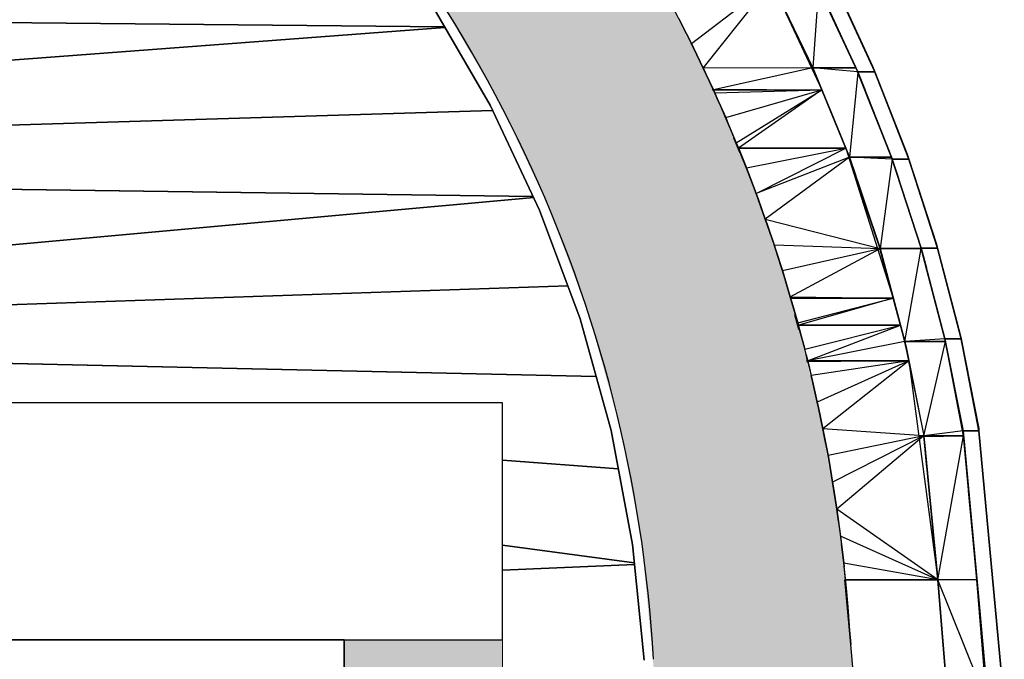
# Model space of a CAD drawing. Header units: millimetres. Extents: x 61846 to 198573, y 13020 to 52988.
# Tile 113 of 150: x 150405 to 151649, y 24586 to 25394. Entities that reach past the tile are written whole.
import ezdxf

# ---------------------------------------------------------------- set-up
doc = ezdxf.new("R2010")
doc.units = ezdxf.units.MM
for name, color, linetype, lineweight in [('A-COLS', 52, 'Continuous', 35), ('A-FLOR', 192, 'Continuous', 50), ('A-ROOF', 132, 'Continuous', 35), ('A-WALL', 113, 'Continuous', 25), ('S-BEAM', 12, 'Continuous', 35)]:
    doc.layers.add(name, color=color, linetype=linetype, lineweight=lineweight)

# ---------------------------------------------------------------- blocks, each defined once
blk = doc.blocks.new('28_PBT_SF_toneeltoren_dakboog_28_PBT_SF_toneeltoren_dakboog as R_2584242 - 28_PBT_SF_toneeltoren_dakboog_28_PBT_SF_toneeltoren_dakboog as R_2584242-313469-GZ lierenkamer 1')
at = {"layer": 'S-BEAM', "color": 250, "lineweight": 25}
for p, q in [((85537.9, 25393.6), (86431.2, 25385.3)), ((86431.2, 25385.3), (85537.9, 25393.6)), ((86432, 25384.1), (85537.9, 25316.9)), ((85537.9, 25316.9), (86432, 25384.1)), ((86492.1, 25279.4), (85537.9, 25250.2)), ((85537.9, 25250.2), (86492.1, 25279.4)), ((86804.7, 25226.3), (86796.8, 25244.4)), ((86796.8, 25244.4), (86804.7, 25226.3)), ((85537.9, 25184.2), (86543.5, 25170.8)), ((86543.5, 25170.8), (85537.9, 25184.2)), ((86544.1, 25169.4), (85537.9, 25078.3)), ((85537.9, 25078.3), (86544.1, 25169.4)), ((85537.9, 25022.2), (86587.3, 25057.6)), ((86587.3, 25057.6), (85537.9, 25022.2)), ((86879.2, 25002.6), (86873.9, 25021.1)), ((86873.9, 25021.1), (86879.2, 25002.6)), ((86623, 24943), (85537.9, 24967.1)), ((85537.9, 24967.1), (86623, 24943)), ((86504.6, 24837.5), (86651, 24826.2)), ((86651, 24826.2), (86504.6, 24837.5)), ((86504.6, 24729.8), (86671.2, 24707.6)), ((86671.2, 24707.6), (86504.6, 24729.8)), ((86671.4, 24705.3), (86504.6, 24698.4)), ((86504.6, 24698.4), (86671.4, 24705.3)), ((86944.8, 24604.2), (86937.3, 24686.1)), ((86937.3, 24686.1), (86944.8, 24604.2))]:
    blk.add_line(p, q, dxfattribs=at)
blk = doc.blocks.new('28_PBT_SF_toneeltoren_dakboog_28_PBT_SF_toneeltoren_dakboog as R_2584242 - 28_PBT_SF_toneeltoren_dakboog_28_PBT_SF_toneeltoren_dakboog as R_2584242-313473-GZ lierenkamer 1')
blk.add_blockref('28_PBT_SF_toneeltoren_dakboog_28_PBT_SF_toneeltoren_dakboog as R_2584242 - 28_PBT_SF_toneeltoren_dakboog_28_PBT_SF_toneeltoren_dakboog as R_2584242-313469-GZ lierenkamer 1', (0, 0))
blk = doc.blocks.new('28_PBT_SC_staal_H-profiel_gekromd_dak toneeltoren_S355_HE200B_betondak_as R_3531939 - 28_PBT_SC_staal_H-profiel_gekromd_dak toneeltoren_S355_HE200B_betondak_as R_3531939-313701-GZ lierenkamer 1')
at = {"layer": 'A-COLS', "color": 250, "lineweight": 25}
for p, q in [((86415.2, 25412.9), (86488.9, 25286.1)), ((86488.9, 25286.1), (86415.2, 25412.9)), ((86488.9, 25286.1), (86551.6, 25153.5)), ((86551.6, 25153.5), (86488.9, 25286.1)), ((86551.6, 25153.5), (86602.7, 25016.1)), ((86602.7, 25016.1), (86551.6, 25153.5)), ((86602.7, 25016.1), (86641.9, 24874.8)), ((86641.9, 24874.8), (86602.7, 25016.1)), ((86641.9, 24874.8), (86668.9, 24730.6)), ((86668.9, 24730.6), (86641.9, 24874.8)), ((86668.9, 24730.6), (86683.5, 24584.7)), ((86683.5, 24584.7), (86668.9, 24730.6))]:
    blk.add_line(p, q, dxfattribs=at)
blk = doc.blocks.new('28_PBT_SC_staal_H-profiel_gekromd_dak toneeltoren_S355_HE200B_betondak_as R_3531939 - 28_PBT_SC_staal_H-profiel_gekromd_dak toneeltoren_S355_HE200B_betondak_as R_3531939-313705-GZ lierenkamer 1')
blk.add_blockref('28_PBT_SC_staal_H-profiel_gekromd_dak toneeltoren_S355_HE200B_betondak_as R_3531939 - 28_PBT_SC_staal_H-profiel_gekromd_dak toneeltoren_S355_HE200B_betondak_as R_3531939-313701-GZ lierenkamer 1', (0, 0))
blk = doc.blocks.new('Floor_28_PBT_FL_druklaag_d_60 __320__C30_37_2599623 - Floor_28_PBT_FL_druklaag_d_60 __320__C30_37_2599623-313883-GZ lierenkamer 1')
at = {"layer": 'A-FLOR', "color": 90, "lineweight": 35}
for p, q in [((86304.6, 24610), (67356.3, 24610)), ((86304.6, 24290), (86304.6, 24610))]:
    blk.add_line(p, q, dxfattribs=at)
blk = doc.blocks.new('Floor_28_PBT_FL_druklaag_d_60 __320__C30_37_2599623 - Floor_28_PBT_FL_druklaag_d_60 __320__C30_37_2599623-313887-GZ lierenkamer 1')
blk.add_blockref('Floor_28_PBT_FL_druklaag_d_60 __320__C30_37_2599623 - Floor_28_PBT_FL_druklaag_d_60 __320__C30_37_2599623-313883-GZ lierenkamer 1', (0, 0))
blk = doc.blocks.new('28_PBT_SF_toneeltoren_dakboog_28_PBT_SF_toneeltoren_dakboog as R - 28_PBT_SF_toneeltoren_dakboog_28_PBT_SF_toneeltoren_dakboog as R-332845-GZ lierenkamer 1')
at = {"layer": 'S-BEAM', "lineweight": 25}
blk.add_hatch(color=5, dxfattribs=at).paths.add_polyline_path([(86838, 20250), (87055.3, 20250), (87024.5, 23120.4), (87015.7, 23471.2), (86998.2, 23865.8), (86976.2, 24218.6), (86944.8, 24604.2), (86930.1, 24754.8), (86903.9, 24903.8), (86866.4, 25050.4), (86817.8, 25193.7), (86758.4, 25332.9), (86688.5, 25467.1), (86608.6, 25595.5), (86519, 25717.5), (86414, 25838.8), (86313.4, 25939.2), (86209.5, 26031.6), (86097.7, 26114.2), (85969.6, 26191.1), (85854.2, 26247.9), (85724.5, 26297.8), (85590.8, 26335.9), (85448.7, 26362.4), (85315.9, 26375.5), (85302.6, 26125.9), (85419, 26114.4), (85535.5, 26092), (85652.4, 26058), (85763.7, 26014.1), (85860.3, 25966.4), (85969.6, 25898.4), (86056.5, 25833.5), (86148, 25751.1), (86245.5, 25653.2), (86346.2, 25531.9), (86425.3, 25419.3), (86499.6, 25291.7), (86562.7, 25158.2), (86614.1, 25019.9), (86654.2, 24874.2), (86680.8, 24732.5), (86700.5, 24523.5), (86728.6, 24172.7), (86752.3, 23778.1), (86768.2, 23383.5), (86776.6, 22988.9), (86805.3, 20250)])
at = {"layer": 'S-BEAM', "color": 250, "lineweight": 25}
for centre, radius, start, end in [((84971, 24487.5), 1977.3, 3.3835, 47.2405), ((84971, 24487.5), 1727.3, 3.255, 47.3458), ((66953.6, 22779.5), 20074.3, 0.79783, 5.21514)]:
    blk.add_arc(centre, radius, start, end, dxfattribs=at)
blk = doc.blocks.new('TadP_A_CON_CONSTRUCTIE_rvt-3-GZ lierenkamer 1')
at = {"layer": 'A-COLS', "color": 10, "lineweight": 18}
blk.add_blockref('28_PBT_SC_staal_H-profiel_gekromd_dak toneeltoren_S355_HE200B_betondak_as R_3531939 - 28_PBT_SC_staal_H-profiel_gekromd_dak toneeltoren_S355_HE200B_betondak_as R_3531939-313705-GZ lierenkamer 1', (0, 0), dxfattribs=at)
at = {"layer": 'A-FLOR', "color": 10, "lineweight": 18}
blk.add_blockref('Floor_28_PBT_FL_druklaag_d_60 __320__C30_37_2599623 - Floor_28_PBT_FL_druklaag_d_60 __320__C30_37_2599623-313887-GZ lierenkamer 1', (0, 0), dxfattribs=at)
at = {"layer": 'S-BEAM', "color": 10, "lineweight": 18}
for name in ['28_PBT_SF_toneeltoren_dakboog_28_PBT_SF_toneeltoren_dakboog as R - 28_PBT_SF_toneeltoren_dakboog_28_PBT_SF_toneeltoren_dakboog as R-332845-GZ lierenkamer 1', '28_PBT_SF_toneeltoren_dakboog_28_PBT_SF_toneeltoren_dakboog as R_2584242 - 28_PBT_SF_toneeltoren_dakboog_28_PBT_SF_toneeltoren_dakboog as R_2584242-313473-GZ lierenkamer 1']:
    blk.add_blockref(name, (0, 0), dxfattribs=at)
blk = doc.blocks.new('21_NOAHH_Wand_Wand-x 2784256 - 21_NOAHH_Wand_Wand-x 2784256-161099-GZ lierenkamer 1')
at = {"layer": 'A-WALL', "lineweight": 13}
blk.add_hatch(color=9, dxfattribs=at).paths.add_polyline_path([(86304.6, 19930), (86504.6, 19930), (86504.6, 24610), (86304.6, 24610), (86304.6, 19963.7)])
at = {"layer": 'A-WALL', "color": 130, "lineweight": 13}
for p, q in [((86504.6, 24610), (86304.6, 24610)), ((86304.6, 24610), (86304.6, 19930)), ((86504.6, 19930), (86504.6, 24610))]:
    blk.add_line(p, q, dxfattribs=at)
blk = doc.blocks.new('27_NOAHH_Dak_Dak-x 2835671 - 21_10_Baksteen wit halfsteens-163091-GZ lierenkamer 1')
at = {"layer": 'A-ROOF', "color": 250, "lineweight": 25}
for p, q in [((86972.3, 25335.6), (86925.9, 25435.5)), ((86975.2, 25328.1), (86925.9, 25435.5)), ((87016.1, 25224.2), (86972.3, 25335.6)), ((86975.2, 25328.1), (86972.3, 25335.6)), ((86975.2, 25328.1), (86972.3, 25335.6)), ((86975.2, 25328.1), (86953.7, 25328.2)), ((86953.7, 25328.1), (86975.2, 25328.1)), ((87018.1, 25217.9), (86975.2, 25328.1)), ((87016.1, 25224.2), (86975.2, 25328.1)), ((87018.1, 25217.9), (86997, 25218)), ((86997.1, 25217.9), (87018.1, 25217.9)), ((87053.1, 25110.4), (87016.1, 25224.2)), ((87018.1, 25217.9), (87016.1, 25224.2)), ((87018.1, 25217.9), (87016.1, 25224.2)), ((87054.4, 25105.3), (87018.1, 25217.9)), ((87053.1, 25110.4), (87018.1, 25217.9)), ((87054.4, 25105.3), (87033.7, 25105.4)), ((87033.8, 25105.3), (87054.4, 25105.3)), ((87083.3, 24994.6), (87053.1, 25110.4)), ((87083.2, 24994.6), (87053.1, 25110.4)), ((87054.4, 25105.3), (87053.1, 25110.4)), ((87054.4, 25105.3), (87053.1, 25110.4)), ((87083.2, 24994.6), (87054.4, 25105.3)), ((87084, 24990.7), (87054.4, 25105.3)), ((87084, 24990.7), (87083.2, 24994.6)), ((87106.4, 24877.2), (87083.3, 24994.6)), ((87084, 24990.7), (87063.6, 24990.8)), ((87063.6, 24990.7), (87084, 24990.7)), ((87106.7, 24874.5), (87084, 24990.7)), ((87106.4, 24877.2), (87084, 24990.7)), ((87106.7, 24874.5), (87086.6, 24874.6)), ((87086.6, 24874.5), (87106.7, 24874.5)), ((87087.5, 24874.2), (87106.7, 24874.5)), ((87138.5, 24529.6), (87106.4, 24877.2)), ((87106.7, 24874.5), (87106.4, 24877.2)), ((87106.7, 24874.5), (87106.4, 24877.2)), ((87138.5, 24529.6), (87106.7, 24874.5)), ((87138.7, 24527.4), (87106.7, 24874.5))]:
    blk.add_line(p, q, dxfattribs=at)
blk = doc.blocks.new('27_NOAHH_Dak_Dak-x 2835671 - 21_10_Hout-163087-GZ lierenkamer 1')
at = {"layer": 'A-ROOF', "color": 250, "lineweight": 25}
for p, q in [((86951.3, 25333.4), (86899.8, 25443)), ((86951.3, 25333.4), (86903.9, 25435.5)), ((86951.3, 25333.4), (86896.8, 25333.6)), ((86951.3, 25333.4), (86896.9, 25333.4)), ((86953.7, 25328.1), (86951.3, 25333.4)), ((86996, 25220.5), (86953.3, 25328.2)), ((86996, 25220.5), (86953.7, 25328.1)), ((86996, 25220.5), (86953.7, 25328.1)), ((86996, 25220.5), (86942.8, 25220.8)), ((86996, 25220.5), (86942.9, 25220.5)), ((86996, 25220.5), (86997.1, 25217.9)), ((86996, 25220.5), (86997.1, 25217.9)), ((87033.7, 25105.3), (86996, 25220.5)), ((87033.7, 25105.3), (86997.1, 25217.9)), ((87033.7, 25105.3), (86997.1, 25217.9)), ((87033.8, 25105), (86981.6, 25105.3)), ((87033.8, 25105), (86981.7, 25105)), ((87033.8, 25105), (86981.7, 25105)), ((87033.8, 25105), (87033.7, 25105.3)), ((87063.6, 24990.7), (87033.8, 25105)), ((87064.3, 24987.3), (87033.8, 25105)), ((87064.3, 24987.3), (87013, 24987.6)), ((87013.1, 24987.3), (87064.3, 24987.3)), ((87086.6, 24874.5), (87063.6, 24990.7)), ((87063.6, 24990.7), (87064.3, 24987.3)), ((87064.3, 24987.3), (87063.6, 24990.7)), ((87086.6, 24874.5), (87064.3, 24987.3)), ((87087.2, 24867.9), (87064.3, 24987.3)), ((87087.2, 24867.9), (87086.6, 24874.5)), ((87087.2, 24867.9), (87037, 24868.1)), ((87087.2, 24867.9), (87037, 24867.9)), ((87037.1, 24867.4), (87087.2, 24867.9)), ((87104, 24686.1), (87087.2, 24867.9)), ((87104, 24686.1), (87054.5, 24686.1)), ((87118.6, 24527.4), (87104, 24686.1)), ((87135.1, 24306.8), (87104, 24686.1))]:
    blk.add_line(p, q, dxfattribs=at)
blk = doc.blocks.new('27_NOAHH_Dak_Dak-x 2835671 - 27_10_Kunststof-163083-GZ lierenkamer 1')
at = {"layer": 'A-ROOF', "color": 250, "lineweight": 25}
for p, q in [((86844.6, 25441.5), (86908.3, 25305.4)), ((86844.6, 25441.5), (86896.9, 25333.4)), ((86908.3, 25305.4), (86896.9, 25333.4)), ((86769.7, 25306.3), (86908.3, 25305.4)), ((86770.1, 25305.4), (86908.3, 25305.4)), ((86908.3, 25305.4), (86770.3, 25304.9)), ((86908.3, 25305.4), (86938.3, 25231.8)), ((86916.4, 25285.4), (86938.3, 25231.8)), ((86802.3, 25231.8), (86938.3, 25231.8)), ((86938.3, 25231.8), (86941.1, 25225)), ((86938.3, 25231.8), (86942.9, 25220.5)), ((86938.3, 25231.8), (86998.4, 25042.3)), ((86938.3, 25231.8), (86981.6, 25105)), ((86942.9, 25220.5), (86981.6, 25105)), ((86960.3, 25168.7), (86981.6, 25105)), ((86998.4, 25042.3), (86981.6, 25105)), ((86868.2, 25043.4), (86998.4, 25042.3)), ((86868.5, 25042.3), (86998.4, 25042.3)), ((86998.4, 25042.3), (86868.5, 25042.1)), ((86998.4, 25042.3), (87007.6, 25007.9)), ((86877.7, 25007.9), (87007.6, 25007.9)), ((87007.6, 25007.9), (87013.1, 24987.3)), ((87007.6, 25007.9), (87017.9, 24963.1)), ((87013.1, 24987.3), (87017.9, 24963.1)), ((86888.7, 24963.4), (87017.9, 24963.1)), ((86888.7, 24963.1), (87017.9, 24963.1)), ((87017.9, 24963.1), (86889.1, 24961.5)), ((87017.9, 24963.1), (87037, 24867.9)), ((87017.9, 24963.1), (87054.5, 24686.1)), ((87023.4, 24935.8), (87037, 24867.9)), ((87037, 24867.9), (87054.5, 24686.1)), ((87044.9, 24786.4), (87054.5, 24686.1)), ((86936.8, 24686.1), (87054.5, 24686.1)), ((87054.5, 24686.1), (87054.5, 24686.1))]:
    blk.add_line(p, q, dxfattribs=at)
blk = doc.blocks.new('27_NOAHH_Dak_Dak-x 2835671 - 27_NOAHH_Dak_Dak-x 2835671-163054-GZ lierenkamer 1')
for name in ['27_NOAHH_Dak_Dak-x 2835671 - 21_10_Baksteen wit halfsteens-163091-GZ lierenkamer 1', '27_NOAHH_Dak_Dak-x 2835671 - 21_10_Hout-163087-GZ lierenkamer 1', '27_NOAHH_Dak_Dak-x 2835671 - 27_10_Kunststof-163083-GZ lierenkamer 1']:
    blk.add_blockref(name, (0, 0))
blk = doc.blocks.new('27_NOAHH_Dak_Dak-x 2863758 - 21_10_Baksteen wit halfsteens-164665-GZ lierenkamer 1')
at = {"layer": 'A-ROOF', "color": 250, "lineweight": 25}
for p, q in [((86972.3, 25335.6), (86921.9, 25444.2)), ((86903.9, 25435.6), (86953.7, 25328.1)), ((86972.3, 25335.6), (86925.9, 25435.6)), ((86925.9, 25435.6), (86972.3, 25335.6)), ((86975.2, 25328.1), (86972.3, 25335.6)), ((87016.1, 25224.2), (86972.3, 25335.6)), ((86972.3, 25335.6), (86975.2, 25328.1)), ((86953.7, 25328.1), (86997.1, 25217.9)), ((86975.2, 25328.1), (86953.7, 25328.1)), ((86953.7, 25328.1), (86975.2, 25328.1)), ((87016.1, 25224.2), (86975.2, 25328.1)), ((86975.2, 25328.1), (87016.1, 25224.2)), ((86997.1, 25217.9), (87033.8, 25105.3)), ((87018.1, 25217.9), (86997.1, 25217.9)), ((86997.1, 25217.9), (87018.1, 25217.9)), ((87018.1, 25217.9), (87016.1, 25224.2)), ((87053.1, 25110.4), (87016.1, 25224.2)), ((87016.1, 25224.2), (87018.1, 25217.9)), ((87053.1, 25110.4), (87018.1, 25217.9)), ((87018.1, 25217.9), (87053.1, 25110.4)), ((87033.8, 25105.3), (87063.6, 24990.7)), ((87054.4, 25105.3), (87033.8, 25105.3)), ((87033.8, 25105.3), (87054.4, 25105.3)), ((87054.4, 25105.3), (87053.1, 25110.4)), ((87083.3, 24994.6), (87053.1, 25110.4)), ((87053.1, 25110.4), (87054.4, 25105.3)), ((87083.3, 24994.6), (87054.4, 25105.3)), ((87054.4, 25105.3), (87083.3, 24994.6)), ((87084, 24990.7), (87083.3, 24994.6)), ((87106.4, 24877.2), (87083.3, 24994.6)), ((87083.3, 24994.6), (87084, 24990.7)), ((87063.6, 24990.7), (87086.6, 24874.5)), ((87084, 24990.7), (87063.6, 24990.7)), ((87063.6, 24990.7), (87084, 24990.7)), ((87106.4, 24877.2), (87084, 24990.7)), ((87084, 24990.7), (87106.4, 24877.2)), ((87086.6, 24874.5), (87118.6, 24527.4)), ((87106.7, 24874.5), (87086.6, 24874.5)), ((87086.6, 24874.5), (87106.7, 24874.5)), ((87106.7, 24874.5), (87106.4, 24877.2)), ((87138.5, 24529.6), (87106.4, 24877.2)), ((87106.4, 24877.2), (87106.7, 24874.5)), ((87138.5, 24529.6), (87106.7, 24874.5)), ((87106.7, 24874.5), (87138.5, 24529.6))]:
    blk.add_line(p, q, dxfattribs=at)
blk = doc.blocks.new('27_NOAHH_Dak_Dak-x 2863758 - 21_10_Hout-164661-GZ lierenkamer 1')
at = {"layer": 'A-ROOF', "color": 250, "lineweight": 25}
for p, q in [((86846.3, 25438), (86896.9, 25333.4)), ((86903.9, 25435.5), (86896.9, 25333.4)), ((86903.9, 25435.5), (86953.7, 25328.1)), ((86903.9, 25435.5), (86951.3, 25333.4)), ((86903.9, 25435.5), (86953.7, 25328.1)), ((86854.9, 25420.2), (86896.9, 25333.4)), ((86953.7, 25328.1), (86914.3, 25413.2)), ((86906.6, 25309.6), (86896.9, 25333.4)), ((86953.3, 25328.2), (86896.9, 25333.4)), ((86896.9, 25333.4), (86906.6, 25309.6)), ((86896.9, 25333.4), (86951.3, 25333.4)), ((86953.7, 25328.1), (86951.3, 25333.4)), ((86899, 25328.2), (86942.9, 25220.5)), ((86953.7, 25327.4), (86942.9, 25220.5)), ((86953.7, 25328.1), (86962.9, 25304.9)), ((86953.7, 25328.1), (86997.1, 25217.9)), ((86953.7, 25328.1), (86996, 25220.5)), ((86953.7, 25328.1), (86997.1, 25217.9)), ((86953.7, 25328.1), (86962.9, 25304.9)), ((86906.6, 25309.6), (86942.9, 25220.5)), ((86997.1, 25217.9), (86962.9, 25304.9)), ((86951.2, 25195.9), (86942.9, 25220.5)), ((86997.1, 25217.9), (86942.9, 25220.5)), ((86942.9, 25220.5), (86951.2, 25195.9)), ((86942.9, 25220.5), (86996, 25220.5)), ((86997.1, 25217.9), (86981.7, 25105)), ((86997.1, 25217.9), (86996, 25220.5)), ((86997.1, 25217.9), (87004.9, 25193.9)), ((86997.1, 25217.9), (87033.8, 25105.3)), ((86997.1, 25217.9), (87004.9, 25193.9)), ((86944.6, 25215.5), (86981.7, 25105)), ((86951.2, 25195.9), (86981.7, 25105)), ((87033.8, 25105.3), (87004.9, 25193.9)), ((87033.8, 25105.3), (87004.9, 25193.9)), ((87033.8, 25105.3), (86981.7, 25105)), ((86988.4, 25079.7), (86981.7, 25105)), ((86981.7, 25105), (86988.4, 25079.7)), ((86981.7, 25105), (87033.8, 25105)), ((87013.1, 24987.3), (87033.8, 25105)), ((87033.8, 25105.3), (87040.2, 25080.6)), ((87033.8, 25105.3), (87063.6, 24990.7)), ((87033.8, 25105.3), (87063.6, 24990.7)), ((87033.8, 25105.3), (87040.2, 25080.6)), ((87033.8, 25105.3), (87033.8, 25105)), ((87063.6, 24990.7), (87033.8, 25105)), ((86983, 25100), (87013.1, 24987.3)), ((87063.6, 24990.7), (87040.2, 25080.6)), ((86988.4, 25079.7), (87013.1, 24987.3)), ((87063.6, 24990.7), (87013.1, 24987.3)), ((87018.3, 24961.4), (87013.1, 24987.3)), ((87013.1, 24987.3), (87018.3, 24961.4)), ((87013.1, 24987.3), (87064.3, 24987.3)), ((87014.1, 24982.4), (87037, 24867.9)), ((87037, 24867.9), (87064.3, 24987.3)), ((87063.6, 24990.7), (87068.6, 24965.5)), ((87063.6, 24990.7), (87086.6, 24874.5)), ((87063.6, 24990.7), (87086.6, 24874.5)), ((87063.6, 24990.7), (87068.6, 24965.5)), ((87063.6, 24990.7), (87064.3, 24987.3)), ((87086.6, 24874.5), (87064.3, 24987.3)), ((87018.3, 24961.4), (87037, 24867.9)), ((87086.6, 24874.5), (87068.6, 24965.5)), ((87086.6, 24874.5), (87037, 24867.9)), ((87086.6, 24874.5), (87093.6, 24798.7)), ((87086.6, 24874.5), (87104, 24686.1)), ((87086.6, 24874.5), (87087.2, 24867.9)), ((87086.6, 24874.5), (87107.2, 24651.3)), ((87086.6, 24874.5), (87093.6, 24798.7)), ((87040.8, 24828.2), (87037, 24867.9)), ((87037, 24867.9), (87087.2, 24867.9)), ((87037.2, 24866.2), (87040.8, 24828.2)), ((87037.8, 24860.2), (87054.5, 24686.1)), ((87054.5, 24686.1), (87087.2, 24867.9)), ((87104, 24686.1), (87087.2, 24867.9)), ((87040.8, 24828.2), (87054.5, 24686.1)), ((87107.2, 24651.3), (87093.6, 24798.7)), ((87061.4, 24602.9), (87054.5, 24686.1)), ((87085.7, 24306.8), (87054.5, 24686.1)), ((87104, 24686.1), (87054.5, 24686.1)), ((87118.6, 24527.4), (87054.5, 24686.1)), ((87054.5, 24686.1), (87061.4, 24602.9)), ((87054.5, 24686.1), (87085.7, 24306.8)), ((87104, 24686.1), (87118.6, 24527.4)), ((87104, 24686.1), (87107.2, 24651.3)), ((87104, 24686.1), (87118.6, 24527.4)), ((87107.2, 24651.3), (87118.6, 24527.4)), ((87061.4, 24602.9), (87085.7, 24306.8))]:
    blk.add_line(p, q, dxfattribs=at)
blk = doc.blocks.new('27_NOAHH_Dak_Dak-x 2863758 - 27_10_Kunststof-164657-GZ lierenkamer 1')
at = {"layer": 'A-ROOF', "color": 250, "lineweight": 25}
for p, q in [((86743.4, 25364), (86844.6, 25441.5)), ((86758.4, 25333.1), (86844.6, 25441.5)), ((86843.9, 25443), (86896.9, 25333.4)), ((86896.9, 25333.4), (86844.6, 25441.5)), ((86896.9, 25333.4), (86854.5, 25421.1)), ((86896.9, 25333.4), (86854.5, 25421.1)), ((86731, 25388.5), (86727.9, 25394.7)), ((86743.4, 25364), (86727.9, 25394.7)), ((86727.9, 25394.7), (86731, 25388.5)), ((86731, 25388.5), (86743.4, 25364)), ((86743.4, 25364), (86731, 25388.5)), ((86746.4, 25357.8), (86743.4, 25364)), ((86758.4, 25333.1), (86743.4, 25364)), ((86743.4, 25364), (86746.4, 25357.8)), ((86746.4, 25357.8), (86758.4, 25333.1)), ((86758.4, 25333.1), (86746.4, 25357.8)), ((86896.9, 25333.4), (86758.4, 25333.1)), ((86761.3, 25326.7), (86758.4, 25333.1)), ((86771.2, 25305.4), (86758.4, 25333.1)), ((86761.3, 25326.7), (86758.4, 25333.1)), ((86896.9, 25333.4), (86771.2, 25305.4)), ((86896.9, 25333.4), (86906.2, 25310.4)), ((86896.9, 25333.4), (86942.9, 25220.5)), ((86896.9, 25333.4), (86906.2, 25310.4)), ((86896.9, 25333.4), (86908.3, 25305.4)), ((86761.3, 25326.7), (86771.5, 25304.7)), ((86761.3, 25326.7), (86771.2, 25305.4)), ((86772.8, 25301.8), (86771.2, 25305.4)), ((86771.5, 25304.7), (86771.2, 25305.4)), ((86771.2, 25305.4), (86908.3, 25305.4)), ((86771.5, 25304.7), (86772.8, 25301.8)), ((86772.8, 25301.8), (86771.5, 25304.7)), ((86772.8, 25301.8), (86908.3, 25305.4)), ((86786.7, 25270.4), (86908.3, 25305.4)), ((86800, 25238.7), (86908.3, 25305.4)), ((86908.3, 25305.4), (86802.8, 25231.8)), ((86942.9, 25220.5), (86906.2, 25310.4)), ((86942.9, 25220.5), (86906.2, 25310.4)), ((86942.9, 25220.5), (86908.3, 25305.4)), ((86938.3, 25231.8), (86908.3, 25305.4)), ((86775.6, 25295.4), (86772.8, 25301.8)), ((86786.7, 25270.4), (86772.8, 25301.8)), ((86772.8, 25301.8), (86775.6, 25295.4)), ((86775.6, 25295.4), (86786.7, 25270.4)), ((86786.7, 25270.4), (86775.6, 25295.4)), ((86789.4, 25263.9), (86786.7, 25270.4)), ((86800, 25238.7), (86786.7, 25270.4)), ((86786.7, 25270.4), (86789.4, 25263.9)), ((86789.4, 25263.9), (86800, 25238.7)), ((86800, 25238.7), (86789.4, 25263.9)), ((86802.7, 25232.1), (86800, 25238.7)), ((86812.8, 25206.7), (86800, 25238.7)), ((86800, 25238.7), (86802.7, 25232.1)), ((86800, 25238.7), (86802.8, 25231.8)), ((86802.7, 25232.1), (86812.8, 25206.7)), ((86812.8, 25206.7), (86802.7, 25232.1)), ((86812.8, 25206.7), (86802.8, 25231.8)), ((86938.3, 25231.8), (86802.8, 25231.8)), ((86812.8, 25206.7), (86938.3, 25231.8)), ((86825.1, 25174.6), (86938.3, 25231.8)), ((86942.9, 25220.5), (86938.3, 25231.8)), ((86942.9, 25220.5), (86825.1, 25174.6)), ((86942.9, 25220.5), (86836.7, 25142.2)), ((86942.9, 25220.5), (86950.9, 25196.8)), ((86942.9, 25220.5), (86981.7, 25105)), ((86942.9, 25220.5), (86981.7, 25105)), ((86942.9, 25220.5), (86950.9, 25196.8)), ((86815.3, 25200.1), (86812.8, 25206.7)), ((86825.1, 25174.6), (86812.8, 25206.7)), ((86812.8, 25206.7), (86815.3, 25200.1)), ((86815.3, 25200.1), (86825.1, 25174.6)), ((86825.1, 25174.6), (86815.3, 25200.1)), ((86981.7, 25105), (86950.9, 25196.8)), ((86827.5, 25167.9), (86825.1, 25174.6)), ((86836.7, 25142.2), (86825.1, 25174.6)), ((86825.1, 25174.6), (86827.5, 25167.9)), ((86827.5, 25167.9), (86836.7, 25142.2)), ((86836.7, 25142.2), (86827.5, 25167.9)), ((86839, 25135.5), (86836.7, 25142.2)), ((86847.8, 25109.7), (86836.7, 25142.2)), ((86836.7, 25142.2), (86839, 25135.5)), ((86836.7, 25142.2), (86847.8, 25109.7)), ((86836.7, 25142.2), (86981.7, 25105)), ((86839, 25135.5), (86847.8, 25109.7)), ((86850, 25102.9), (86847.8, 25109.7)), ((86858.4, 25076.9), (86847.8, 25109.7)), ((86847.8, 25109.7), (86850, 25102.9)), ((86847.8, 25109.7), (86981.7, 25105)), ((86858.4, 25076.9), (86981.7, 25105)), ((86868.3, 25044), (86981.7, 25105)), ((86981.7, 25105), (86988.2, 25080.6)), ((87013.1, 24987.3), (86981.7, 25105)), ((86981.7, 25105), (86998.4, 25042.3)), ((86988.2, 25080.6), (86981.7, 25105)), ((86850, 25102.9), (86858.4, 25076.9)), ((86858.4, 25076.9), (86850, 25102.9)), ((87013.1, 24987.3), (86988.2, 25080.6)), ((87013.1, 24987.3), (86988.2, 25080.6)), ((86860.4, 25070.1), (86858.4, 25076.9)), ((86868.3, 25044), (86858.4, 25076.9)), ((86858.4, 25076.9), (86860.4, 25070.1)), ((86860.4, 25070.1), (86868.3, 25044)), ((86868.3, 25044), (86860.4, 25070.1)), ((86870.3, 25037.1), (86868.3, 25044)), ((86877.7, 25010.9), (86868.3, 25044)), ((86868.3, 25044), (86870.3, 25037.1)), ((86868.3, 25044), (86998.4, 25042.3)), ((86868.3, 25044), (86868.8, 25042.3)), ((86877.7, 25010.9), (86868.8, 25042.3)), ((86998.4, 25042.3), (86868.8, 25042.3)), ((86870.3, 25037.1), (86877.7, 25010.9)), ((86877.7, 25010.9), (86870.3, 25037.1)), ((86877.7, 25010.9), (86998.4, 25042.3)), ((86998.4, 25042.3), (86878.5, 25007.9)), ((87007.6, 25007.9), (86998.4, 25042.3)), ((87013.1, 24987.3), (86998.4, 25042.3)), ((86879.6, 25003.9), (86877.7, 25010.9)), ((86886.5, 24977.7), (86877.7, 25010.9)), ((86877.7, 25010.9), (86878.5, 25007.9)), ((86877.7, 25010.9), (86879.6, 25003.9)), ((86886.5, 24977.7), (86878.5, 25007.9)), ((87007.6, 25007.9), (86878.5, 25007.9)), ((86886.5, 24977.7), (87007.6, 25007.9)), ((86890.1, 24963.1), (87007.6, 25007.9)), ((87013.1, 24987.3), (87007.6, 25007.9)), ((86879.6, 25003.9), (86886.5, 24977.7)), ((86886.5, 24977.7), (86879.6, 25003.9)), ((87013.1, 24987.3), (86890.1, 24963.1)), ((87013.1, 24987.3), (87018.1, 24962.2)), ((87013.1, 24987.3), (87017.9, 24963.1)), ((87013.1, 24987.3), (87022, 24943.1)), ((87013.1, 24987.3), (87018.1, 24962.2)), ((86888.3, 24970.7), (86886.5, 24977.7)), ((86890.1, 24963.1), (86886.5, 24977.7)), ((86888.3, 24970.7), (86886.5, 24977.7)), ((86888.3, 24970.7), (86891.1, 24959.2)), ((86888.3, 24970.7), (86890.1, 24963.1)), ((86890.1, 24963.1), (86894.8, 24944.3)), ((87017.9, 24963.1), (86890.1, 24963.1)), ((86891.1, 24959.2), (86890.1, 24963.1)), ((86891.1, 24959.2), (86894.8, 24944.3)), ((86891.1, 24959.2), (86894.8, 24944.3)), ((87017.9, 24963.1), (86894.8, 24944.3)), ((87017.9, 24963.1), (86902.4, 24910.7)), ((87017.9, 24963.1), (86909.5, 24877.1)), ((87017.9, 24963.1), (87037, 24867.9)), ((87022, 24943.1), (87017.9, 24963.1)), ((87017.9, 24963.1), (87037, 24867.9)), ((87022, 24943.1), (87018.1, 24962.2)), ((86896.4, 24937.2), (86894.8, 24944.3)), ((86894.8, 24944.3), (86902.4, 24910.7)), ((86894.8, 24944.3), (86896.4, 24937.2)), ((87022, 24943.1), (87037, 24867.9)), ((86896.4, 24937.2), (86902.4, 24910.7)), ((86902.4, 24910.7), (86896.4, 24937.2)), ((86903.9, 24903.6), (86902.4, 24910.7)), ((86902.4, 24910.7), (86909.5, 24877.1)), ((86902.4, 24910.7), (86903.9, 24903.6)), ((86903.9, 24903.6), (86909.5, 24877.1)), ((86909.5, 24877.1), (86903.9, 24903.6)), ((86910.8, 24870), (86909.5, 24877.1)), ((86909.5, 24877.1), (86916, 24843.3)), ((87037, 24867.9), (86909.5, 24877.1)), ((86909.5, 24877.1), (86910.8, 24870)), ((86910.8, 24870), (86916, 24843.3)), ((86916, 24843.3), (86910.8, 24870)), ((87037, 24867.9), (86916, 24843.3)), ((87037, 24867.9), (86921.8, 24809.4)), ((87037, 24867.9), (86927.1, 24775.4)), ((87037, 24867.9), (86927.2, 24775.2)), ((87037, 24867.9), (87040.7, 24829.5)), ((87037, 24867.9), (87054.5, 24686.1)), ((87037, 24867.9), (87054.5, 24686.1)), ((87037, 24867.9), (87040.7, 24829.5)), ((86916, 24843.3), (86921.8, 24809.4)), ((86916, 24843.3), (86921.8, 24809.4)), ((86917.2, 24836.1), (86916, 24843.3)), ((86916, 24843.3), (86917.2, 24836.1)), ((86917.2, 24836.1), (86921.8, 24809.4)), ((86921.8, 24809.4), (86917.2, 24836.1)), ((87054.5, 24686.1), (87040.7, 24829.5)), ((86921.8, 24809.4), (86927.1, 24775.4)), ((86927.1, 24775.4), (86921.8, 24809.4)), ((86923, 24802.2), (86921.8, 24809.4)), ((86921.8, 24809.4), (86923, 24802.2)), ((86923, 24802.2), (86927.1, 24775.4)), ((86927.1, 24775.4), (86923, 24802.2)), ((86927.2, 24775.2), (86927.1, 24775.4)), ((86927.2, 24775.2), (86927.2, 24775.4)), ((86929.3, 24759.9), (86927.2, 24775.4)), ((86929.3, 24759.9), (86927.2, 24775.4)), ((86927.2, 24775.2), (86929.3, 24759.8)), ((86927.2, 24775.2), (86929.3, 24759.9)), ((87054.5, 24686.1), (86927.2, 24775.2)), ((86927.2, 24775.2), (86929.8, 24756.4)), ((86929.3, 24759.8), (86929.3, 24759.9)), ((86929.3, 24759.8), (86931.9, 24741.3)), ((86929.3, 24759.8), (86929.8, 24756.4)), ((86930.2, 24753.3), (86931.9, 24741.3)), ((86930.2, 24753.3), (86931.9, 24741.3)), ((86931.9, 24741.1), (86931.9, 24741.4)), ((86931.9, 24741.2), (86931.9, 24741.4)), ((86931.9, 24741.1), (86931.9, 24741.4)), ((86931.9, 24741.3), (86931.9, 24741.1)), ((87054.5, 24686.1), (86931.9, 24741.3)), ((86931.9, 24741.2), (86931.9, 24741.1)), ((86931.9, 24741.1), (86931.9, 24741.2)), ((86931.9, 24741.1), (86933.1, 24730.9)), ((87054.5, 24686.1), (86931.9, 24741.1)), ((86931.9, 24741.1), (86936, 24707)), ((86931.9, 24741.1), (86936, 24707.1)), ((86931.9, 24741.1), (86933.1, 24730.9)), ((86936, 24707.1), (86933.1, 24730.9)), ((86936, 24707.1), (86936, 24707)), ((86936, 24707), (86936, 24707.1)), ((86936, 24707), (86936.5, 24702.3)), ((86938.2, 24686.1), (86936, 24707)), ((87054.5, 24686.1), (86936, 24707)), ((86938.2, 24686.1), (86936, 24707)), ((86936, 24707), (86936.5, 24702.3)), ((86938.2, 24686.1), (86936.5, 24702.3)), ((86938.2, 24686.1), (87028.1, 24686.1)), ((87054.5, 24686.1), (86938.2, 24686.1)), ((87054.5, 24686.1), (86938.2, 24686.1)), ((87054.5, 24686.1), (87028.1, 24686.1)), ((87054.5, 24686.1), (87028.1, 24686.1))]:
    blk.add_line(p, q, dxfattribs=at)
blk = doc.blocks.new('27_NOAHH_Dak_Dak-x 2863758 - 27_NOAHH_Dak_Dak-x 2863758-164626-GZ lierenkamer 1')
for name in ['27_NOAHH_Dak_Dak-x 2863758 - 21_10_Baksteen wit halfsteens-164665-GZ lierenkamer 1', '27_NOAHH_Dak_Dak-x 2863758 - 21_10_Hout-164661-GZ lierenkamer 1', '27_NOAHH_Dak_Dak-x 2863758 - 27_10_Kunststof-164657-GZ lierenkamer 1']:
    blk.add_blockref(name, (0, 0))
blk = doc.blocks.new('27_NOAHH_Dak_Dak-x 2914359 - 27_NOAHH_Dak_Dak-x 2914359-167801-GZ lierenkamer 1')
at = {"layer": 'A-ROOF', "color": 250, "lineweight": 25}
for p, q in [((86504.6, 24910), (68229.6, 24910)), ((86504.6, 24610), (86504.6, 24910)), ((67356.3, 24610), (86504.6, 24610))]:
    blk.add_line(p, q, dxfattribs=at)
blk = doc.blocks.new('TadP_A_BWK_BOUWKUNDE_rvt-3-GZ lierenkamer 1')
at = {"layer": 'A-ROOF', "color": 250, "lineweight": 25}
for name in ['27_NOAHH_Dak_Dak-x 2835671 - 27_NOAHH_Dak_Dak-x 2835671-163054-GZ lierenkamer 1', '27_NOAHH_Dak_Dak-x 2863758 - 27_NOAHH_Dak_Dak-x 2863758-164626-GZ lierenkamer 1', '27_NOAHH_Dak_Dak-x 2914359 - 27_NOAHH_Dak_Dak-x 2914359-167801-GZ lierenkamer 1']:
    blk.add_blockref(name, (0, 0), dxfattribs=at)
at = {"layer": 'A-WALL', "color": 250, "lineweight": 25}
blk.add_blockref('21_NOAHH_Wand_Wand-x 2784256 - 21_NOAHH_Wand_Wand-x 2784256-161099-GZ lierenkamer 1', (0, 0), dxfattribs=at)

msp = doc.modelspace()

# ---------------------------------------------------------------- block references
at = {"color": 210, "lineweight": 5}
for name in ['TadP_A_BWK_BOUWKUNDE_rvt-3-GZ lierenkamer 1', 'TadP_A_CON_CONSTRUCTIE_rvt-3-GZ lierenkamer 1']:
    msp.add_blockref(name, (64510, 0), dxfattribs=at)

doc.saveas('drawing.dxf')
